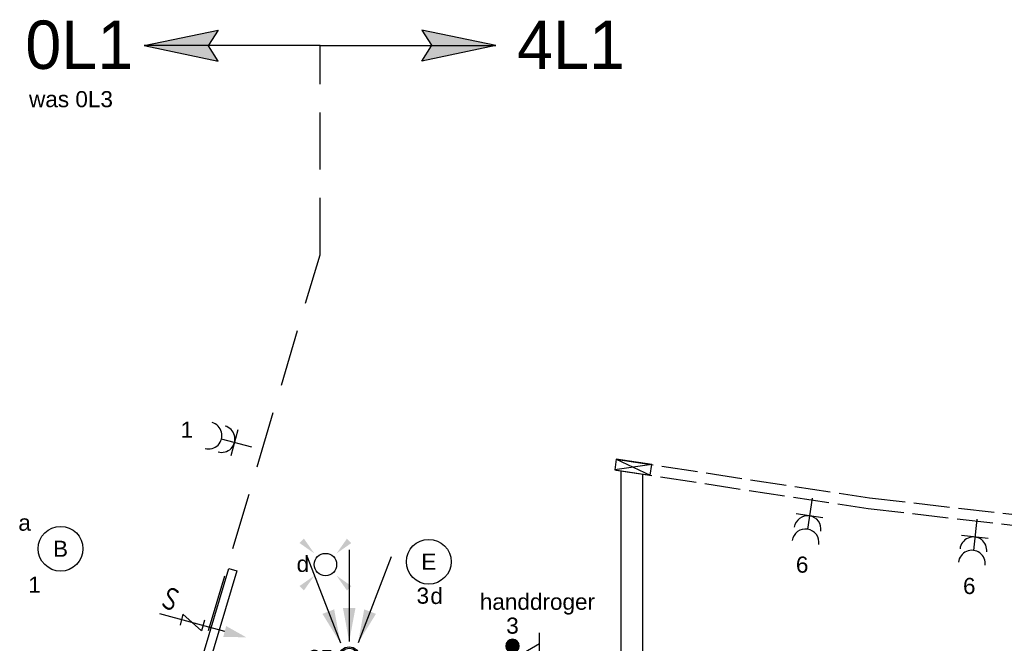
# Model space of a CAD drawing. Extents: x -257677 to 221252, y -185516 to 120782.
# Tile 100 of 171: x -52881 to -47387, y -43173 to -39691. Entities that reach past the tile are written whole.
import ezdxf
from ezdxf.enums import TextEntityAlignment as Align

# ---------------------------------------------------------------- set-up
doc = ezdxf.new("R2010")
doc.units = 0
doc.header["$LTSCALE"] = 50
for name, pattern in [('AUSGEZOGEN', [0]), ('E_GOOT1', [2000, 1000, 1000]), ('E_GOOT3', [5, 4, -1]), ('HIDDEN', [9.525, 6.35, -3.175])]:
    doc.linetypes.add(name, pattern=pattern)
doc.layers.get('0').update_dxf_attribs({"linetype": 'CONTINUOUS'})
for name, color, linetype in [('57LB', 4, 'CONTINUOUS'), ('EL6131--', 2, 'CONTINUOUS'), ('EL6131--_LB', 2, 'CONTINUOUS'), ('EL6131--_WG', 2, 'CONTINUOUS'), ('EL6222--', 3, 'CONTINUOUS'), ('EL6311--', 3, 'CONTINUOUS'), ('EM6131--', 1, 'CONTINUOUS'), ('WL570---_RETOUR_RST', 2, 'CONTINUOUS'), ('WM570---_RETOUR_RST_PR', 1, 'CONTINUOUS')]:
    doc.layers.add(name, color=color, linetype=linetype)
doc.styles.add('BURO-018', font='ARIAL.TTF', dxfattribs={"height": 63})
doc.styles.add('ISO25', font='ISO', dxfattribs={"width": 0.9})

# ---------------------------------------------------------------- blocks, each defined once
blk = doc.blocks.new('E00411')
at = {"color": 0, "linetype": 'Continuous'}
blk.add_circle((0, 0), 1.25, dxfattribs=at)
for points in [[(-2.89, 2.4), (-2.4, 2.89), (-1.24, 1.24)], [(2.4, 2.89), (2.89, 2.4), (1.24, 1.24)], [(-2.4, -2.89), (-2.89, -2.4), (-1.24, -1.24)], [(2.89, -2.4), (2.4, -2.89), (1.24, -1.24)]]:
    blk.add_solid(points, dxfattribs=at)
at = {"color": 0, "linetype": 'Continuous', "style": 'BURO-018'}
for tag, p in [('E_SLET1', (0, 4.64)), ('E_GROEP', (0, 0)), ('E_GKAST', (0, 0))]:
    blk.add_attdef(tag, text='', height=1.8, dxfattribs=at).set_placement(p, align=Align.MIDDLE)
at = {"color": 0, "linetype": 'Continuous', "style": 'BURO-018', "flags": 1}
for tag in ['E_MATCODE', 'E_SGROEP']:
    blk.add_attdef(tag, text='', height=1.8, dxfattribs=at).set_placement((0, 0), align=Align.MIDDLE)
blk = doc.blocks.new('1115B3A')
at = {"color": 0, "linetype": 'Continuous'}
blk.add_circle((0, 0), 2.5, dxfattribs=at)
at = {"color": 0, "linetype": 'Continuous', "style": 'BURO-018'}
for tag, p in [('E_GKAST', (0, 8)), ('E_GROEP', (0, 5)), ('E_SGROEP', (4.5, 5)), ('E_ARMCODE', (0, 0)), ('E_SLET', (4.5, -1))]:
    blk.add_attdef(tag, text='', height=1.8, dxfattribs=at).set_placement(p, align=Align.MIDDLE)
blk = doc.blocks.new('*U747')
at = {"color": 0, "ltscale": 10}
for p, q in [((0, 60, -2730), (5897, 60, -2730)), ((0, -60, -2730), (5897, -60, -2730))]:
    blk.add_line(p, q, dxfattribs=at)
at = {"layer": 'EM6131--', "color": 1, "style": 'BURO-018'}
blk.add_attdef('POSNR', text='', height=90, dxfattribs=at).set_placement((0, 0), align=Align.MIDDLE)
blk = doc.blocks.new('E00112')
at = {"color": 0, "linetype": 'Continuous'}
for p, q in [((0, 1), (-1, 1)), ((-1, 1), (-1, 0)), ((-1, 0), (0, 1)), ((-1, 1), (0, 0)), ((0, 0), (0, 1)), ((-1, 0), (0, 0))]:
    blk.add_line(p, q, dxfattribs=at)
blk = doc.blocks.new('111304A')
at = {"color": 0, "linetype": 'Continuous'}
for p, q in [((0, 1), (0, 4.5)), ((-1.5, 3), (1.5, 3))]:
    blk.add_line(p, q, dxfattribs=at)
for centre in [(0, 6), (0, 4.5)]:
    blk.add_arc(centre, 1.5, 180, 0, dxfattribs=at)
at = {"color": 0, "linetype": 'Continuous', "style": 'BURO-018'}
for tag, p in [('E_GKAST', (0, 11.5)), ('E_GROEP', (0, 8.5)), ('E_SGROEP', (4.5, 8.5))]:
    blk.add_attdef(tag, text='', height=1.8, dxfattribs=at).set_placement(p, align=Align.MIDDLE)
at = {"color": 0, "linetype": 'Continuous', "style": 'BURO-018', "flags": 1}
for tag, p in [('E_VERMCODE', (13, 8.5)), ('E_MATCODE', (0, 0))]:
    blk.add_attdef(tag, text='', height=1.8, dxfattribs=at).set_placement(p, align=Align.MIDDLE)
blk = doc.blocks.new('E00078')
at = {"color": 0, "linetype": 'Continuous'}
for p, q in [((-3, 6.48), (-3, 8.98)), ((-3, 7.73), (1.5, 5.13)), ((0, 7.5), (0, 1)), ((1.5, 4.13), (-1.5, 5.87)), ((1.5, 3.13), (-1.5, 4.87))]:
    blk.add_line(p, q, dxfattribs=at)
at = {"color": 0, "const_width": 0.75}
blk.add_lwpolyline([(-0.38, 7.5, 1), (0.38, 7.5, 1)], format="xyb", close=True, dxfattribs=at)
at = {"color": 0, "linetype": 'Continuous', "const_width": 0.5}
blk.add_lwpolyline([(-2.18, 6.12, 1), (-1.68, 6.12, 1)], format="xyb", close=True, dxfattribs=at)
at = {"color": 0, "linetype": 'Continuous'}
for centre, radius in [((0, 7.5), 0.75), ((-1.93, 6.12), 0.5)]:
    blk.add_circle(centre, radius, dxfattribs=at)
at = {"color": 0, "linetype": 'Continuous', "style": 'BURO-018'}
for tag, p in [('E_GKAST', (0, 14)), ('E_GROEP', (0, 11)), ('E_SGROEP', (4.5, 11))]:
    blk.add_attdef(tag, text='', height=1.8, dxfattribs=at).set_placement(p, align=Align.MIDDLE)
at = {"color": 0, "linetype": 'Continuous', "style": 'BURO-018', "flags": 1}
for tag, p in [('E_VERMCODE', (13, 11)), ('E_MATCODE', (0, 0))]:
    blk.add_attdef(tag, text='', height=1.8, dxfattribs=at).set_placement(p, align=Align.MIDDLE)
blk = doc.blocks.new('AFVRE')
at = {"color": 2, "linetype": 'Continuous'}
for p, q in [((0, -2.5), (0, -10)), ((0.625, -5), (-0.625, -7.5)), ((-0.625, -5), (0.625, -5)), ((-0.625, -7.5), (0.625, -7.5))]:
    blk.add_line(p, q, dxfattribs=at)
blk.add_solid([(-0.625, -2.5), (0.625, -2.5), (0, 0)], dxfattribs=at)
blk = doc.blocks.new('*U921')
at = {"ltscale": 10}
for points in [[(0, 87.5), (-35.1, 275.1), (35.1, 275.1)], [(-49.2, 79.1), (-149.3, 241.6), (-83.8, 266.8)], [(49.2, 79.1), (83.8, 266.8), (149.3, 241.6)]]:
    blk.add_hatch(color=0, dxfattribs=at).paths.add_polyline_path(points)
at = {"color": 0, "ltscale": 10}
for p, q in [((-234.2, 560.2, -2400), (-49.2, 79.1, -2400)), ((0, 600, -2400), (0, 87.5, -2400)), ((234.2, 560.2, -2400), (49.2, 79.1, -2400))]:
    blk.add_line(p, q, dxfattribs=at)
for radius in [57.5, 50]:
    blk.add_circle((0, 0, -2400), radius, dxfattribs=at)
at = {"layer": 'WL570---_RETOUR_RST', "color": 1, "style": 'BURO-018'}
for tag in ['MC', 'Q']:
    blk.add_attdef(tag, text='', height=90, dxfattribs=at).set_placement((0, 0), align=Align.MIDDLE)
at = {"layer": 'WM570---_RETOUR_RST_PR', "color": 1, "style": 'BURO-018'}
blk.add_attdef('POSNR', text='', height=90, dxfattribs=at).set_placement((0, 0), align=Align.MIDDLE)

msp = doc.modelspace()

# ---------------------------------------------------------------- linework, layer by layer
at = {"layer": '57LB', "color": 1, "linetype": 'Continuous'}
for p, q in [((-51911.39489, -43416.76496), (-51713.53797, -42754.34224)), ((-51668.95835, -42767.65758), (-51864.89433, -43423.64902)), ((-51713.53797, -42754.34224), (-51668.95835, -42767.65758))]:
    msp.add_line(p, q, dxfattribs=at)
at = {"layer": 'EL6131--_LB', "linetype": 'E_GOOT1'}
for p, q in [((-49524.76211, -48160.25145), (-49524.87566, -42209.03057)), ((-49404.7631, -48178.38919), (-49404.87664, -42227.16831))]:
    msp.add_line(p, q, dxfattribs=at)
at = {"layer": 'EL6131--_WG', "linetype": 'E_GOOT3'}
for p, q in [((-49544.28829, -42146.21653, 3000), (-48139.78813, -42360.3764, 3000)), ((-49552.17991, -42205.69529, 3000), (-48147.1641, -42419.92357, 3000)), ((-48139.78813, -42360.3764, 3000), (-46830.68223, -42511.02113, 3000)), ((-48147.1641, -42419.92357, 3000), (-46837.23004, -42570.6636, 3000))]:
    msp.add_line(p, q, dxfattribs=at)
at = {"layer": 'EL6311--', "color": 4, "linetype": 'Continuous'}
for p, q in [((-52185.73939, -39835.15029), (-51773.44385, -39748.3379)), ((-51773.44385, -39748.3379), (-51827.33153, -39833.0752)), ((-50224.44528, -39835.15029), (-50636.74082, -39748.3379)), ((-50636.74082, -39748.3379), (-50582.85314, -39833.0752)), ((-51205.09234, -39835.15029), (-52185.73939, -39835.15029)), ((-52185.73939, -39835.15029), (-51773.44385, -39921.96267)), ((-51773.44385, -39921.96267), (-51827.33153, -39837.22538)), ((-51205.09234, -39835.15029), (-50224.44528, -39835.15029)), ((-50224.44528, -39835.15029), (-50636.74082, -39921.96267)), ((-50636.74082, -39921.96267), (-50582.85314, -39837.22538))]:
    msp.add_line(p, q, dxfattribs=at)
at = {"layer": 'EL6311--', "color": 4, "linetype": 'HIDDEN'}
for p, q in [((-51205.09234, -41002.78175), (-51205.09234, -39835.15029)), ((-51962.47128, -43557.22728), (-51205.09234, -41002.78175))]:
    msp.add_line(p, q, dxfattribs=at)
at = {"layer": 'EL6311--', "color": 4, "linetype": 'Continuous'}
for points in [[(-52185.73939, -39835.15029), (-51773.44385, -39748.3379), (-51827.33153, -39833.0752)], [(-50224.44528, -39835.15029), (-50636.74082, -39748.3379), (-50582.85314, -39833.0752)], [(-52185.73939, -39835.15029), (-51773.44385, -39921.96267), (-51827.33153, -39837.22538)], [(-50224.44528, -39835.15029), (-50636.74082, -39921.96267), (-50582.85314, -39837.22538)]]:
    msp.add_solid(points, dxfattribs=at)

# ---------------------------------------------------------------- block references
at = {"layer": '57LB', "color": 1, "linetype": 'Continuous', "xscale": 49.99999999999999, "yscale": 49.99999999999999, "zscale": 49.99999999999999, "rotation": 254.7609492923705}
msp.add_blockref('AFVRE', (-51616.65493, -43139.18404), dxfattribs=at)
at = {"layer": 'EL6131--', "rotation": 90}
msp.add_blockref('*U747', (-49464.87441, -48169.26042, 2730), dxfattribs=at)
at = {"layer": 'EL6131--_LB', "linetype": 'AUSGEZOGEN', "xscale": 59.99999999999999, "yscale": 200, "zscale": 59.99999999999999, "rotation": 261.4723708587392}
msp.add_blockref('E00112', (-49561.13764, -42203.62843), dxfattribs=at)
at = {"layer": 'EL6222--'}
ref = msp.add_blockref('111304A', (-51537.60061, -42090.08201), dxfattribs=dict(at, xscale=50.00000000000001, yscale=50.00000000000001, zscale=50.00000000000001, rotation=74.98573637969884))
ref.add_attrib('E_GROEP', '1', dxfattribs={"layer": '0', "color": 1, "linetype": 'Continuous', "height": 90, "style": 'BURO-018'}).set_placement((-51948.09169, -41979.98173), align=Align.MIDDLE)
ref = msp.add_blockref('111304A', (-48450.98803, -42312.92427), dxfattribs=dict(at, xscale=50, yscale=50, zscale=50, rotation=171.3302101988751))
ref.add_attrib('E_GROEP', '6', dxfattribs={"layer": '0', "color": 1, "linetype": 'Continuous', "height": 90, "style": 'BURO-018'}).set_placement((-48515.05236, -42733.06801), align=Align.MIDDLE)
ref = msp.add_blockref('111304A', (-47534.01142, -42430.08586), dxfattribs=dict(at, xscale=50, yscale=50, zscale=50, rotation=173.4356750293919))
ref.add_attrib('E_GROEP', '6', dxfattribs={"layer": '0', "color": 1, "linetype": 'Continuous', "height": 90, "style": 'BURO-018'}).set_placement((-47582.59683, -42852.29962), align=Align.MIDDLE)
ref = msp.add_blockref('E00078', (-50131.44582, -43562.64157), dxfattribs=dict(at, xscale=-50, yscale=50, zscale=50))
ref.add_attrib('E_GROEP', '3', dxfattribs={"layer": '0', "color": 1, "linetype": 'Continuous', "height": 90, "style": 'BURO-018'}).set_placement((-50131.44582, -43073.66586), align=Align.MIDDLE)
at = {"layer": 'EL6311--'}
ref = msp.add_blockref('1115B3A', (-52653.26346, -42644.49882), dxfattribs=dict(at, xscale=49.99999999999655, yscale=50, zscale=50, rotation=189.1701748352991))
ref.add_attrib('E_ARMCODE', 'B', dxfattribs={"layer": '0', "color": 1, "linetype": 'Continuous', "height": 90, "style": 'BURO-018'}).set_placement((-52653.26346, -42644.49882), align=Align.MIDDLE)
ref.add_attrib('E_SLET', 'a', dxfattribs={"layer": '0', "color": 1, "linetype": 'Continuous', "height": 90, "style": 'BURO-018'}).set_placement((-52853.91613, -42499.62471), align=Align.MIDDLE)
ref.add_attrib('E_GROEP', '1', dxfattribs={"layer": '0', "color": 1, "linetype": 'Continuous', "height": 90, "style": 'BURO-018'}).set_placement((-52798.13757, -42845.15149), align=Align.MIDDLE)
ref = msp.add_blockref('E00411', (-51175.15785, -42732.69651), dxfattribs=dict(at, xscale=50, yscale=50, zscale=50))
ref.add_attrib('E_SLET1', 'd', dxfattribs={"layer": '0', "color": 1, "linetype": 'Continuous', "height": 90, "style": 'BURO-018'}).set_placement((-51300.9214, -42727.26198), align=Align.MIDDLE)
ref = msp.add_blockref('1115B3A', (-50598.48264, -42717.05544), dxfattribs=dict(at, xscale=50, yscale=50, zscale=50))
ref.add_attrib('E_ARMCODE', 'E', dxfattribs={"layer": '0', "color": 1, "linetype": 'Continuous', "height": 90, "style": 'BURO-018'}).set_placement((-50598.48264, -42717.05544), align=Align.MIDDLE)
ref.add_attrib('E_SLET', 'd', dxfattribs={"layer": '0', "color": 1, "linetype": 'Continuous', "height": 90, "style": 'BURO-018'}).set_placement((-50554.67794, -42906.3213), align=Align.MIDDLE)
ref.add_attrib('E_GROEP', '3', dxfattribs={"layer": '0', "color": 1, "linetype": 'Continuous', "height": 90, "style": 'BURO-018'}).set_placement((-50631.70377, -42906.24126), align=Align.MIDDLE)
at = {"layer": 'WL570---_RETOUR_RST'}
ref = msp.add_blockref('*U921', (-51042.57454, -43249.72304, 2400), dxfattribs=at)
ref.add_attrib('POSNR', 'AA', dxfattribs={"layer": 'WM570---_RETOUR_RST_PR', "color": 1, "height": 90, "style": 'BURO-018'}).set_placement((-51206.89621, -43397.27424), align=Align.MIDDLE)
ref.add_attrib('Q', '25', dxfattribs={"color": 1, "height": 90, "style": 'BURO-018'}).set_placement((-51202.42752, -43254.39124), align=Align.MIDDLE)

# ---------------------------------------------------------------- texts
at = {"layer": '57LB', "color": 1, "linetype": 'Continuous', "style": 'ISO25', "width": 0.9}
msp.add_text('S', height=125, rotation=336.93029802, dxfattribs=at).set_placement((-52099.28944, -42966.34551))
at = {"layer": 'EL6222--', "color": 1, "style": 'BURO-018'}
for s, p in [('was 0L3', (-52829.08278, -40179.17974)), ('handdroger', (-50313.76256, -42985.33598))]:
    msp.add_text(s, height=90, dxfattribs=at).set_placement(p)
at = {"layer": 'EL6311--', "color": 4, "linetype": 'Continuous', "char_height": 270, "width": 1544.9480946, "attachment_point": 1, "style": 'BURO-018'}
for s, insert in [('{\\fFutura Bk|b0|i0|c0|p34;0L1}', (-52849.8735, -39695.32498)), ('{\\fFutura Bk|b0|i0|c0|p34;4L1}', (-50106.14056, -39695.92512))]:
    msp.add_mtext(s, dxfattribs=dict(at, insert=insert))

doc.saveas('drawing.dxf')
